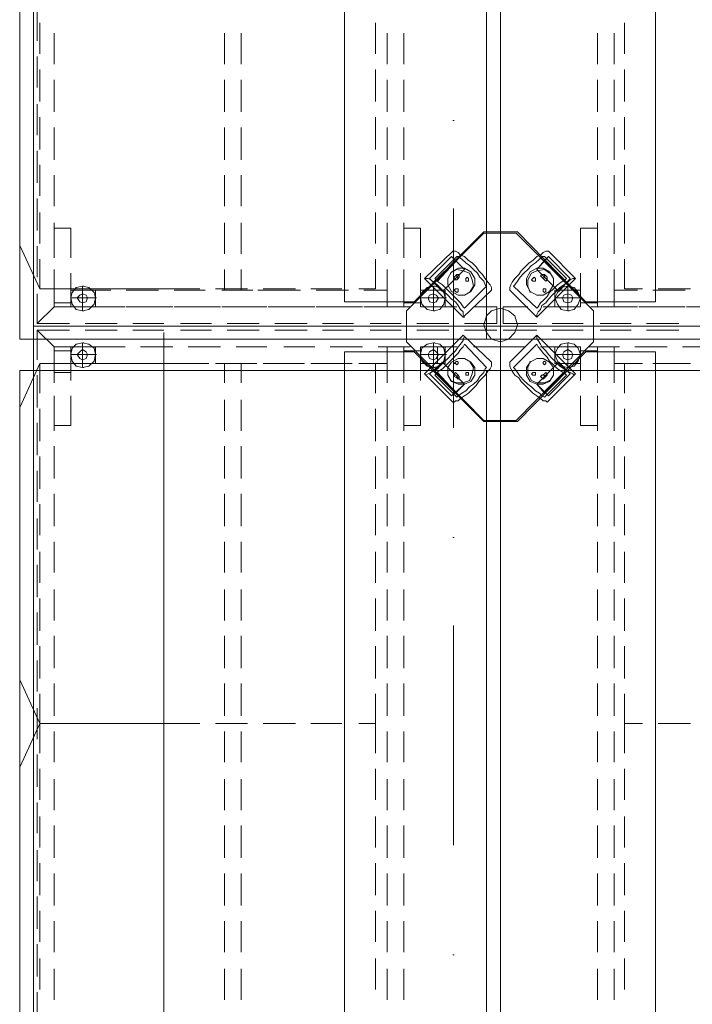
# Model space of a CAD drawing. Header units: millimetres. Extents: x -1465 to 393277, y -3788 to 454312.
# Tile 213 of 256: x 29033 to 30114, y 75728 to 77310. Entities that reach past the tile are written whole.
import ezdxf

# ---------------------------------------------------------------- set-up
doc = ezdxf.new("R2010")
doc.units = ezdxf.units.MM
doc.linetypes.add('Kropki i Kreski', pattern=[6.702778, 3.527778, -1.763889, 0, -1.411111])
doc.layers.add('2D - Rysunki i Obrazki', color=8, linetype='Continuous')
doc.layers.add('Konstrukcja - Siatka mod', color=8, linetype='Continuous')

msp = doc.modelspace()

# ---------------------------------------------------------------- linework, layer by layer
at = {"layer": '2D - Rysunki i Obrazki', "color": 8, "linetype": 'Continuous', "lineweight": 13, "ltscale": 100, "flags": 128}
for points in [[(29055.2, 78090.7), (29055.2, 76817.5), (29805.9, 76817.5), (29805.9, 78090.7)], [(29055.2, 78090.7), (29055.2, 76817.5), (29805.9, 76817.5), (29805.9, 78090.7)], [(29805.9, 76817.5), (29805.9, 78090.7), (29055.2, 78090.7), (29055.2, 76817.5)], [(29055.2, 78090.7), (29055.2, 76817.5), (29805.9, 76817.5), (29805.9, 78090.7)], [(29055.2, 78090.7), (29055.2, 76817.5), (29805.9, 76817.5), (29805.9, 78090.7)], [(29805.9, 76817.5), (29805.9, 78090.7), (29055.2, 78090.7), (29055.2, 76817.5)], [(29055.2, 78090.7), (29055.2, 76817.5), (29805.9, 76817.5), (29805.9, 78090.7)], [(29805.9, 76968.9), (29778.9, 76968.9), (29666.9, 76856.9), (29555, 76856.9), (29555, 78051.3), (29666.9, 78051.3), (29778.9, 77939.3), (29805.9, 77939.3), (29805.9, 78090.7)], [(30554.4, 78090.7), (30554.4, 76817.5), (29805.9, 76817.5), (29805.9, 78090.7)], [(30554.4, 78090.7), (30554.4, 76817.5), (29805.9, 76817.5), (29805.9, 78090.7)], [(30554.4, 76817.5), (30554.4, 78090.7), (29805.9, 78090.7), (29805.9, 76817.5)], [(30554.4, 78090.7), (30554.4, 76817.5), (29805.9, 76817.5), (29805.9, 78090.7)], [(30554.4, 78090.7), (30554.4, 76817.5), (29805.9, 76817.5), (29805.9, 78090.7)], [(30554.4, 76817.5), (30554.4, 78090.7), (29805.9, 78090.7), (29805.9, 76817.5)], [(30554.4, 78090.7), (30554.4, 76817.5), (29805.9, 76817.5), (29805.9, 78090.7)], [(29805.9, 76968.9), (29832.8, 76968.9), (29942.7, 76856.9), (30054.7, 76856.9), (30054.7, 78051.3), (29942.7, 78051.3), (29832.8, 77939.3), (29805.9, 77939.3), (29805.9, 78090.7)], [(29783.2, 77996.4), (29783.2, 76796.4), (29033.2, 76796.4), (29033.2, 77996.4)], [(30533.2, 77996.4), (30533.2, 76796.4), (29783.2, 76796.4), (29783.2, 77996.4)], [(29805.9, 76817.5), (29805.9, 76966.8), (29778.9, 76966.8), (29654.5, 76842.4), (29654.5, 76817.5)], [(29805.9, 76817.5), (29805.9, 76966.8), (29778.9, 76966.8), (29654.5, 76842.4), (29654.5, 76817.5)], [(29805.9, 76817.5), (29805.9, 76966.8), (29830.7, 76966.8), (29955.1, 76842.4), (29955.1, 76817.5)], [(29805.9, 76817.5), (29805.9, 76966.8), (29830.7, 76966.8), (29955.1, 76842.4), (29955.1, 76817.5)], [(29727.1, 76929.5), (29691.8, 76894.2), (29712.5, 76873.5), (29747.8, 76908.8)], [(29733.3, 76923.3), (29698, 76888), (29712.5, 76873.5), (29747.8, 76908.8)], [(29882.6, 76929.5), (29917.8, 76894.2), (29899.2, 76873.5), (29863.9, 76908.8)], [(29876.4, 76923.3), (29911.6, 76888), (29899.2, 76873.5), (29863.9, 76908.8)], [(29727.1, 76873.5), (29720.8, 76883.9), (29720.8, 76894.2), (29727.1, 76904.6), (29737.4, 76910.8), (29747.8, 76910.8), (29758.2, 76904.6), (29764.4, 76894.2), (29764.4, 76883.9), (29758.2, 76873.5), (29747.8, 76867.3), (29737.4, 76867.3)], [(29884.6, 76873.5), (29890.9, 76883.9), (29890.9, 76894.2), (29884.6, 76904.6), (29874.3, 76910.8), (29863.9, 76910.8), (29853.5, 76904.6), (29847.3, 76894.2), (29847.3, 76883.9), (29853.5, 76873.5), (29863.9, 76867.3), (29874.3, 76867.3)], [(29735.4, 76896.3), (29735.4, 76898.4), (29735.4, 76900.5), (29737.4, 76900.5), (29739.5, 76900.5), (29739.5, 76898.4), (29739.5, 76896.3), (29737.4, 76894.2)], [(29749.9, 76890.1), (29749.9, 76892.2), (29749.9, 76894.2), (29751.9, 76896.3), (29754, 76894.2), (29754, 76892.2), (29754, 76890.1), (29751.9, 76890.1)], [(29861.8, 76890.1), (29861.8, 76892.2), (29861.8, 76894.2), (29859.8, 76896.3), (29857.7, 76894.2), (29855.6, 76892.2), (29857.7, 76890.1), (29859.8, 76890.1)], [(29876.4, 76896.3), (29876.4, 76898.4), (29876.4, 76900.5), (29874.3, 76900.5), (29872.2, 76900.5), (29870.1, 76898.4), (29872.2, 76896.3), (29874.3, 76894.2)], [(29733.3, 76873.5), (29731.2, 76875.6), (29733.3, 76877.7), (29735.4, 76877.7), (29737.4, 76877.7), (29737.4, 76875.6), (29737.4, 76873.5), (29735.4, 76871.4)], [(29878.4, 76873.5), (29878.4, 76875.6), (29878.4, 76877.7), (29876.4, 76877.7), (29874.3, 76877.7), (29874.3, 76875.6), (29874.3, 76873.5), (29876.4, 76871.4)], [(29115.4, 76875.6), (29115.4, 76848.6), (29154.8, 76848.6), (29154.8, 76875.6)], [(29134, 76854.8), (29140.2, 76856.9), (29142.3, 76863.1), (29140.2, 76867.3), (29134, 76869.4), (29129.9, 76867.3), (29125.7, 76863.1), (29129.9, 76856.9)], [(29154.8, 76848.6), (29154.8, 76875.6)], [(29677.3, 76875.6), (29677.3, 76848.6), (29716.7, 76848.6), (29716.7, 76875.6)], [(29698, 76854.8), (29702.2, 76856.9), (29706.3, 76863.1), (29702.2, 76867.3), (29698, 76869.4), (29691.8, 76867.3), (29689.7, 76863.1), (29691.8, 76856.9)], [(29892.9, 76875.6), (29892.9, 76848.6), (29934.4, 76848.6), (29934.4, 76875.6)], [(29913.7, 76854.8), (29919.9, 76856.9), (29922, 76863.1), (29919.9, 76867.3), (29913.7, 76869.4), (29907.5, 76867.3), (29905.4, 76863.1), (29907.5, 76856.9)], [(29832.8, 76819.6), (29828.7, 76834.1), (29818.3, 76842.4), (29805.9, 76846.6), (29791.3, 76842.4), (29783, 76834.1), (29778.9, 76819.6), (29783, 76807.2), (29791.3, 76796.8), (29805.9, 76792.6), (29818.3, 76796.8), (29828.7, 76807.2)], [(29055.2, 76817.5), (29055.2, 75542.3), (29805.9, 75542.3), (29805.9, 76817.5)], [(29055.2, 76817.5), (29055.2, 75542.3), (29805.9, 75542.3), (29805.9, 76817.5)], [(29805.9, 75542.3), (29805.9, 76817.5), (29055.2, 76817.5), (29055.2, 75542.3)], [(29055.2, 76817.5), (29055.2, 75542.3), (29805.9, 75542.3), (29805.9, 76817.5)], [(29055.2, 76817.5), (29055.2, 75542.3), (29805.9, 75542.3), (29805.9, 76817.5)], [(29805.9, 75542.3), (29805.9, 76817.5), (29055.2, 76817.5), (29055.2, 75542.3)], [(29055.2, 76817.5), (29055.2, 75542.3), (29805.9, 75542.3), (29805.9, 76817.5)], [(29061.5, 76821.7), (29088.4, 76821.7)], [(29805.9, 75693.7), (29778.9, 75693.7), (29666.9, 75581.7), (29555, 75581.7), (29555, 76776.1), (29666.9, 76776.1), (29778.9, 76664.1), (29805.9, 76664.1), (29805.9, 76817.5)], [(29805.9, 76817.5), (29805.9, 76666.2), (29778.9, 76666.2), (29654.5, 76792.6), (29654.5, 76817.5), (29805.9, 76817.5), (29805.9, 76666.2), (29830.7, 76666.2), (29955.1, 76792.6), (29955.1, 76817.5)], [(29805.9, 76817.5), (29805.9, 76666.2), (29778.9, 76666.2), (29654.5, 76792.6), (29654.5, 76817.5)], [(30554.4, 76817.5), (30554.4, 75542.3), (29805.9, 75542.3), (29805.9, 76817.5)], [(30554.4, 76817.5), (30554.4, 75542.3), (29805.9, 75542.3), (29805.9, 76817.5)], [(30554.4, 75542.3), (30554.4, 76817.5), (29805.9, 76817.5), (29805.9, 75542.3)], [(30554.4, 76817.5), (30554.4, 75542.3), (29805.9, 75542.3), (29805.9, 76817.5)], [(30554.4, 76817.5), (30554.4, 75542.3), (29805.9, 75542.3), (29805.9, 76817.5)], [(30554.4, 75542.3), (30554.4, 76817.5), (29805.9, 76817.5), (29805.9, 75542.3)], [(30554.4, 76817.5), (30554.4, 75542.3), (29805.9, 75542.3), (29805.9, 76817.5)], [(29805.9, 75693.7), (29832.8, 75693.7), (29942.7, 75581.7), (30054.7, 75581.7), (30054.7, 76776.1), (29942.7, 76776.1), (29832.8, 76664.1), (29805.9, 76664.1), (29805.9, 76817.5)], [(29805.9, 76817.5), (29805.9, 76666.2), (29830.7, 76666.2), (29955.1, 76792.6), (29955.1, 76817.5)], [(29115.4, 76784.3), (29115.4, 76757.4), (29154.8, 76757.4), (29154.8, 76784.3)], [(29154.8, 76757.4), (29154.8, 76784.3)], [(29677.3, 76784.3), (29677.3, 76757.4), (29716.7, 76757.4), (29716.7, 76784.3)], [(29892.9, 76784.3), (29892.9, 76757.4), (29934.4, 76757.4), (29934.4, 76784.3)], [(29892.9, 76784.3), (29892.9, 76757.4), (29934.4, 76757.4), (29934.4, 76784.3)], [(29134, 76763.6), (29140.2, 76765.7), (29142.3, 76771.9), (29140.2, 76776.1), (29134, 76780.2), (29129.9, 76776.1), (29125.7, 76771.9), (29129.9, 76765.7)], [(29698, 76763.6), (29702.2, 76765.7), (29706.3, 76771.9), (29702.2, 76776.1), (29698, 76780.2), (29691.8, 76776.1), (29689.7, 76771.9), (29691.8, 76765.7)], [(29727.1, 76759.5), (29720.8, 76751.2), (29720.8, 76738.7), (29727.1, 76728.4), (29737.4, 76724.2), (29747.8, 76724.2), (29758.2, 76728.4), (29764.4, 76738.7), (29764.4, 76751.2), (29758.2, 76759.5), (29747.8, 76765.7), (29737.4, 76765.7)], [(29884.6, 76759.5), (29890.9, 76751.2), (29890.9, 76738.7), (29884.6, 76728.4), (29874.3, 76724.2), (29863.9, 76724.2), (29853.5, 76728.4), (29847.3, 76738.7), (29847.3, 76751.2), (29853.5, 76759.5), (29863.9, 76765.7), (29874.3, 76765.7)], [(29913.7, 76763.6), (29919.9, 76765.7), (29922, 76771.9), (29919.9, 76776.1), (29913.7, 76780.2), (29907.5, 76776.1), (29905.4, 76771.9), (29907.5, 76765.7)], [(29727.1, 76705.6), (29691.8, 76740.8), (29712.5, 76759.5), (29747.8, 76724.2)], [(29733.3, 76709.7), (29698, 76745), (29712.5, 76759.5), (29747.8, 76724.2)], [(29733.3, 76759.5), (29731.2, 76757.4), (29733.3, 76757.4), (29735.4, 76755.3), (29737.4, 76757.4), (29737.4, 76759.5), (29735.4, 76761.5)], [(29882.6, 76705.6), (29917.8, 76740.8), (29899.2, 76759.5), (29863.9, 76724.2)], [(29876.4, 76709.7), (29911.6, 76745), (29899.2, 76759.5), (29863.9, 76724.2)], [(29878.4, 76759.5), (29878.4, 76757.4), (29876.4, 76755.3), (29874.3, 76757.4), (29874.3, 76759.5), (29876.4, 76761.5)], [(29783.2, 76746.4), (29783.2, 75546.4), (29033.2, 75546.4), (29033.2, 76746.4)], [(29735.4, 76736.7), (29735.4, 76734.6), (29737.4, 76732.5), (29739.5, 76734.6), (29739.5, 76736.7), (29737.4, 76738.7)], [(29749.9, 76742.9), (29749.9, 76740.8), (29749.9, 76738.7), (29751.9, 76738.7), (29754, 76738.7), (29754, 76740.8), (29754, 76742.9), (29751.9, 76742.9)], [(30533.2, 76746.4), (30533.2, 75546.4), (29783.2, 75546.4), (29783.2, 76746.4)], [(29861.8, 76742.9), (29861.8, 76740.8), (29861.8, 76738.7), (29859.8, 76738.7), (29857.7, 76738.7), (29855.6, 76740.8), (29857.7, 76742.9), (29859.8, 76742.9)], [(29876.4, 76738.7), (29876.4, 76736.7), (29876.4, 76734.6), (29874.3, 76732.5), (29872.2, 76734.6), (29870.1, 76736.7), (29872.2, 76738.7), (29874.3, 76738.7)]]:
    msp.add_lwpolyline(points, close=True, dxfattribs=at)
for points in [[(29061.5, 77327.6), (29061.5, 77275.8)], [(29065.6, 77304.8), (29065.6, 77255)], [(29604.7, 77304.8), (29604.7, 77255)], [(29604.7, 77255), (29604.7, 77304.8)], [(30004.9, 77255), (30004.9, 77304.8)], [(29088.4, 77238.5), (29088.4, 77288.2)], [(29362.1, 77288.2), (29362.1, 77238.5)], [(29389.1, 77238.5), (29389.1, 77288.2)], [(29623.4, 77288.2), (29623.4, 77238.5)], [(29650.3, 77238.5), (29650.3, 77288.2)], [(29961.4, 77238.5), (29961.4, 77288.2)], [(29988.3, 77288.2), (29988.3, 77238.5)], [(29061.5, 77250.9), (29061.5, 77201.1)], [(29065.6, 77230.2), (29065.6, 77178.3)], [(29604.7, 77230.2), (29604.7, 77178.3)], [(29604.7, 77178.3), (29604.7, 77230.2)], [(30004.9, 77178.3), (30004.9, 77230.2)], [(29088.4, 77161.7), (29088.4, 77213.6)], [(29362.1, 77213.6), (29362.1, 77161.7)], [(29389.1, 77161.7), (29389.1, 77213.6)], [(29623.4, 77213.6), (29623.4, 77161.7)], [(29650.3, 77161.7), (29650.3, 77213.6)], [(29961.4, 77161.7), (29961.4, 77213.6)], [(29988.3, 77213.6), (29988.3, 77161.7)], [(29061.5, 77174.2), (29061.5, 77124.4)], [(29065.6, 77153.4), (29065.6, 77101.6)], [(29604.7, 77153.4), (29604.7, 77101.6)], [(29604.7, 77101.6), (29604.7, 77153.4)], [(30004.9, 77101.6), (30004.9, 77153.4)], [(29088.4, 77085), (29088.4, 77136.9)], [(29362.1, 77136.9), (29362.1, 77085)], [(29389.1, 77085), (29389.1, 77136.9)], [(29623.4, 77136.9), (29623.4, 77085)], [(29650.3, 77085), (29650.3, 77136.9)], [(29961.4, 77085), (29961.4, 77136.9)], [(29988.3, 77136.9), (29988.3, 77085)], [(29061.5, 77099.5), (29061.5, 77047.7)], [(29065.6, 77076.7), (29065.6, 77027)], [(29604.7, 77076.7), (29604.7, 77027)], [(29604.7, 77027), (29604.7, 77076.7)], [(30004.9, 77027), (30004.9, 77076.7)], [(29088.4, 77010.4), (29088.4, 77060.1)], [(29362.1, 77060.1), (29362.1, 77010.4)], [(29389.1, 77010.4), (29389.1, 77060.1)], [(29623.4, 77060.1), (29623.4, 77010.4)], [(29650.3, 77010.4), (29650.3, 77060.1)], [(29961.4, 77010.4), (29961.4, 77060.1)], [(29988.3, 77060.1), (29988.3, 77010.4)], [(29061.5, 77022.8), (29061.5, 76971)], [(29065.6, 77000), (29065.6, 76950.2)], [(29604.7, 77000), (29604.7, 76950.2)], [(29604.7, 76950.2), (29604.7, 77000)], [(30004.9, 76950.2), (30004.9, 77000)], [(29088.4, 76933.6), (29088.4, 76983.4)], [(29088.4, 76975.1), (29088.4, 76927.4)], [(29115.4, 76927.4), (29115.4, 76975.1), (29088.4, 76975.1)], [(29362.1, 76983.4), (29362.1, 76933.6)], [(29389.1, 76933.6), (29389.1, 76983.4)], [(29623.4, 76983.4), (29623.4, 76933.6)], [(29650.3, 76933.6), (29650.3, 76983.4)], [(29650.3, 76975.1), (29650.3, 76927.4)], [(29677.3, 76927.4), (29677.3, 76975.1), (29650.3, 76975.1)], [(29934.4, 76975.1), (29961.4, 76975.1)], [(29934.4, 76927.4), (29934.4, 76975.1)], [(29961.4, 76933.6), (29961.4, 76983.4)], [(29961.4, 76975.1), (29961.4, 76927.4)], [(29988.3, 76983.4), (29988.3, 76933.6)], [(29065.6, 76877.7), (29034.1, 76946.3)], [(29061.5, 76946.1), (29061.5, 76896.3)], [(29065.6, 76925.4), (29065.6, 76877.7), (29094.6, 76877.7)], [(29604.7, 76925.4), (29604.7, 76877.7)], [(29604.7, 76877.7), (29604.7, 76925.4)], [(29729.1, 76937.8), (29683.5, 76894.2)], [(29747.8, 76846.6), (29745.7, 76848.6), (29741.6, 76854.8), (29737.4, 76859), (29731.2, 76865.2), (29725, 76871.4), (29718.8, 76877.7), (29712.5, 76883.9), (29706.3, 76888), (29702.2, 76892.2), (29700.1, 76894.2), (29735.4, 76929.5)], [(29739.5, 76927.4), (29704.2, 76890.1)], [(29791.3, 76875.6), (29791.3, 76877.7), (29791.3, 76879.7), (29789.3, 76883.9), (29785.1, 76888), (29781, 76894.2), (29776.8, 76900.5), (29770.6, 76906.7), (29766.5, 76912.9), (29760.2, 76919.1), (29754, 76923.3), (29747.8, 76929.5), (29741.6, 76931.6), (29737.4, 76935.7), (29733.3, 76937.8), (29731.2, 76937.8), (29729.1, 76937.8)], [(29783, 76881.8), (29781, 76883.9), (29778.9, 76890.1), (29772.7, 76896.3), (29768.5, 76902.5), (29762.3, 76908.8), (29756.1, 76915), (29749.9, 76919.1), (29743.6, 76925.4), (29737.4, 76929.5), (29735.4, 76929.5)], [(29820.4, 76875.6), (29820.4, 76877.7), (29820.4, 76879.7), (29822.4, 76883.9), (29824.5, 76888), (29828.7, 76894.2), (29834.9, 76900.5), (29839, 76906.7), (29845.3, 76912.9), (29851.5, 76919.1), (29857.7, 76923.3), (29863.9, 76929.5), (29870.1, 76931.6), (29874.3, 76935.7), (29878.4, 76937.8), (29880.5, 76937.8), (29882.6, 76937.8)], [(29826.6, 76881.8), (29828.7, 76883.9), (29832.8, 76890.1), (29837, 76896.3), (29843.2, 76902.5), (29849.4, 76908.8), (29855.6, 76915), (29861.8, 76919.1), (29868.1, 76925.4), (29872.2, 76929.5), (29876.4, 76929.5)], [(29863.9, 76846.6), (29866, 76848.6), (29870.1, 76854.8), (29874.3, 76859), (29880.5, 76865.2), (29884.6, 76871.4), (29890.9, 76877.7), (29897.1, 76883.9), (29903.3, 76888), (29909.5, 76892.2), (29911.6, 76894.2), (29876.4, 76929.5)], [(29870.1, 76927.4), (29907.5, 76890.1)], [(29882.6, 76937.8), (29926.1, 76894.2)], [(30004.9, 76877.7), (30004.9, 76925.4)], [(29061.5, 76869.4), (29061.5, 76821.7), (29088.4, 76848.6), (29088.4, 76908.8)], [(29362.1, 76908.8), (29362.1, 76875.6)], [(29389.1, 76875.6), (29389.1, 76908.8)], [(29623.4, 76908.8), (29623.4, 76848.6), (29650.3, 76848.6)], [(29650.3, 76848.6), (29650.3, 76908.8)], [(29725, 76902.5), (29735.4, 76908.8), (29745.7, 76906.7), (29756.1, 76902.5), (29760.2, 76892.2), (29762.3, 76881.8), (29756.1, 76871.4)], [(29884.6, 76902.5), (29876.4, 76908.8), (29863.9, 76906.7), (29855.6, 76902.5), (29849.4, 76892.2), (29849.4, 76881.8), (29853.5, 76871.4)], [(29961.4, 76848.6), (29961.4, 76908.8)], [(29988.3, 76908.8), (29988.3, 76848.6)], [(29088.4, 76902.5), (29088.4, 76854.8), (29115.4, 76854.8), (29115.4, 76902.5)], [(29650.3, 76902.5), (29650.3, 76854.8), (29677.3, 76854.8), (29677.3, 76902.5)], [(29683.5, 76894.2), (29745.7, 76832), (29791.3, 76875.6)], [(29745.7, 76832), (29747.8, 76832), (29745.7, 76836.2), (29745.7, 76840.3), (29741.6, 76844.5), (29737.4, 76850.7), (29733.3, 76856.9), (29727.1, 76861.1), (29720.8, 76867.3), (29714.6, 76873.5), (29708.4, 76879.7), (29704.2, 76883.9), (29698, 76888), (29693.9, 76892.2), (29689.7, 76894.2), (29685.6, 76894.2), (29683.5, 76894.2)], [(29735.4, 76900.5), (29731.2, 76896.3)], [(29735.4, 76892.2), (29733.3, 76892.2), (29731.2, 76892.2), (29731.2, 76894.2), (29731.2, 76896.3)], [(29739.5, 76896.3), (29735.4, 76892.2)], [(29926.1, 76894.2), (29863.9, 76832), (29820.4, 76875.6)], [(29863.9, 76832), (29863.9, 76836.2), (29866, 76840.3), (29870.1, 76844.5), (29872.2, 76850.7), (29878.4, 76854.8), (29882.6, 76861.1), (29888.8, 76867.3), (29895, 76873.5), (29901.2, 76879.7), (29907.5, 76883.9), (29913.7, 76888), (29917.8, 76892.2), (29922, 76894.2), (29924, 76894.2), (29926.1, 76894.2)], [(29872.2, 76896.3), (29876.4, 76892.2)], [(29876.4, 76900.5), (29880.5, 76896.3)], [(29876.4, 76892.2), (29878.4, 76890.1), (29880.5, 76892.2), (29880.5, 76894.2), (29880.5, 76896.3)], [(29934.4, 76854.8), (29934.4, 76902.5)], [(29961.4, 76902.5), (29961.4, 76854.8)], [(29065.6, 76877.7), (29314.4, 76877.7)], [(29115.4, 76863.1), (29134, 76863.1), (29134, 76881.8)], [(29134, 76881.8), (29123.7, 76879.7), (29117.4, 76871.4), (29115.4, 76863.1), (29117.4, 76852.8)], [(29119.5, 76877.7), (29171.4, 76877.7)], [(29134, 76881.8), (29144.4, 76879.7), (29152.7, 76871.4), (29154.8, 76863.1), (29152.7, 76852.8)], [(29134, 76881.8), (29144.4, 76879.7), (29152.7, 76871.4), (29154.8, 76863.1), (29152.7, 76852.8)], [(29134, 76881.8), (29136.1, 76881.8)], [(29196.2, 76877.7), (29246, 76877.7)], [(29273, 76877.7), (29322.7, 76877.7)], [(29347.6, 76877.7), (29399.4, 76877.7)], [(29424.3, 76877.7), (29476.2, 76877.7)], [(29501, 76877.7), (29550.8, 76877.7)], [(29577.8, 76877.7), (29604.7, 76877.7)], [(29677.3, 76863.1), (29698, 76863.1), (29698, 76881.8)], [(29698, 76881.8), (29687.7, 76879.7), (29679.4, 76871.4), (29677.3, 76863.1), (29679.4, 76852.8)], [(29698, 76881.8), (29708.4, 76879.7), (29714.6, 76871.4), (29716.7, 76863.1), (29714.6, 76852.8)], [(29698, 76881.8), (29708.4, 76879.7), (29714.6, 76871.4), (29716.7, 76863.1), (29714.6, 76852.8)], [(29698, 76881.8), (29700.1, 76881.8)], [(29783, 76881.8), (29747.8, 76846.6)], [(29826.6, 76881.8), (29863.9, 76846.6)], [(29892.9, 76863.1), (29913.7, 76863.1), (29913.7, 76881.8)], [(29913.7, 76881.8), (29903.3, 76879.7), (29897.1, 76871.4), (29892.9, 76863.1), (29897.1, 76852.8)], [(29913.7, 76881.8), (29924, 76879.7), (29930.3, 76871.4), (29934.4, 76863.1), (29930.3, 76852.8)], [(29913.7, 76881.8), (29924, 76879.7), (29930.3, 76871.4), (29934.4, 76863.1), (29930.3, 76852.8)], [(29913.7, 76881.8), (29915.8, 76881.8)], [(30033.9, 76877.7), (30004.9, 76877.7)], [(30110.7, 76877.7), (30058.8, 76877.7)], [(29142.3, 76875.6), (29115.4, 76875.6), (29115.4, 76848.6)], [(29154.8, 76875.6), (29115.4, 76875.6), (29115.4, 76848.6)], [(29154.8, 76848.6), (29154.8, 76875.6), (29154.8, 76848.6), (29115.4, 76848.6)], [(29154.8, 76875.6), (29115.4, 76875.6), (29115.4, 76848.6), (29154.8, 76848.6)], [(29134, 76842.4), (29123.7, 76844.5), (29117.4, 76852.8), (29115.4, 76863.1), (29117.4, 76871.4)], [(29134, 76842.4), (29123.7, 76844.5), (29117.4, 76852.8), (29115.4, 76863.1), (29117.4, 76871.4)], [(29115.4, 76863.1), (29117.4, 76863.1)], [(29134, 76842.4), (29144.4, 76844.5), (29152.7, 76852.8), (29154.8, 76863.1), (29152.7, 76871.4)], [(29134, 76863.1), (29136.1, 76863.1)], [(29154.8, 76863.1), (29134, 76863.1), (29134, 76842.4)], [(29134, 76863.1), (29136.1, 76863.1)], [(29179.6, 76875.6), (29142.3, 76875.6)], [(29154.8, 76863.1), (29156.8, 76863.1)], [(29256.4, 76875.6), (29204.5, 76875.6)], [(29331, 76875.6), (29281.2, 76875.6)], [(29407.7, 76875.6), (29358, 76875.6)], [(29416, 76875.6), (29445.1, 76875.6)], [(29484.5, 76875.6), (29432.6, 76875.6)], [(29561.2, 76875.6), (29509.3, 76875.6)], [(29623.4, 76875.6), (29586.1, 76875.6)], [(29586.1, 76848.6), (29623.4, 76848.6), (29623.4, 76875.6)], [(29677.3, 76875.6), (29716.7, 76875.6)], [(29704.2, 76875.6), (29677.3, 76875.6), (29677.3, 76848.6), (29716.7, 76848.6), (29716.7, 76875.6)], [(29698, 76842.4), (29687.7, 76844.5), (29679.4, 76852.8), (29677.3, 76863.1), (29679.4, 76871.4)], [(29698, 76842.4), (29687.7, 76844.5), (29679.4, 76852.8), (29677.3, 76863.1), (29679.4, 76871.4)], [(29677.3, 76863.1), (29679.4, 76863.1)], [(29698, 76842.4), (29708.4, 76844.5), (29714.6, 76852.8), (29716.7, 76863.1), (29714.6, 76871.4)], [(29698, 76863.1), (29700.1, 76863.1)], [(29716.7, 76863.1), (29698, 76863.1), (29698, 76842.4)], [(29698, 76863.1), (29700.1, 76863.1)], [(29716.7, 76863.1), (29718.8, 76863.1)], [(29892.9, 76875.6), (29892.9, 76848.6), (29934.4, 76848.6), (29934.4, 76875.6), (29907.5, 76875.6)], [(29934.4, 76875.6), (29892.9, 76875.6)], [(29913.7, 76842.4), (29903.3, 76844.5), (29897.1, 76852.8), (29892.9, 76863.1), (29897.1, 76871.4)], [(29913.7, 76842.4), (29903.3, 76844.5), (29897.1, 76852.8), (29892.9, 76863.1), (29897.1, 76871.4)], [(29892.9, 76863.1), (29895, 76863.1)], [(29913.7, 76842.4), (29924, 76844.5), (29930.3, 76852.8), (29934.4, 76863.1), (29930.3, 76871.4)], [(29913.7, 76863.1), (29915.8, 76863.1)], [(29934.4, 76863.1), (29913.7, 76863.1), (29913.7, 76842.4)], [(29913.7, 76863.1), (29915.8, 76863.1)], [(29934.4, 76863.1), (29936.5, 76863.1)], [(29988.3, 76848.6), (29988.3, 76875.6)], [(29988.3, 76875.6), (30025.6, 76875.6)], [(30050.5, 76875.6), (30102.4, 76875.6)], [(29125.7, 76848.6), (29088.4, 76848.6), (29061.5, 76821.7)], [(29115.4, 76848.6), (29142.3, 76848.6)], [(29142.3, 76848.6), (29179.6, 76848.6)], [(29202.5, 76848.6), (29152.7, 76848.6)], [(29204.5, 76848.6), (29256.4, 76848.6)], [(29279.2, 76848.6), (29227.3, 76848.6)], [(29281.2, 76848.6), (29331, 76848.6)], [(29355.9, 76848.6), (29304.1, 76848.6)], [(29358, 76848.6), (29407.7, 76848.6)], [(29430.5, 76848.6), (29380.8, 76848.6)], [(29432.6, 76848.6), (29484.5, 76848.6)], [(29507.3, 76848.6), (29457.5, 76848.6)], [(29509.3, 76848.6), (29561.2, 76848.6)], [(29584, 76848.6), (29532.1, 76848.6)], [(29660.7, 76848.6), (29608.9, 76848.6)], [(29735.4, 76848.6), (29685.6, 76848.6)], [(29799.6, 76821.7), (29799.6, 76848.6), (29762.3, 76848.6)], [(29810, 76848.6), (29849.4, 76848.6)], [(29810, 76821.7), (29810, 76848.6)], [(29874.3, 76848.6), (29926.1, 76848.6)], [(29961.4, 76854.8), (29934.4, 76854.8)], [(29951, 76848.6), (30002.8, 76848.6)], [(29988.3, 76848.6), (29961.4, 76848.6)], [(30025.6, 76848.6), (29988.3, 76848.6)], [(30027.7, 76848.6), (30077.5, 76848.6)], [(30102.4, 76848.6), (30050.5, 76848.6)], [(30104.4, 76848.6), (30154.2, 76848.6)], [(29134, 76842.4), (29136.1, 76842.4)], [(29134, 76842.4), (29136.1, 76842.4)], [(29698, 76842.4), (29700.1, 76842.4)], [(29698, 76842.4), (29700.1, 76842.4)], [(29913.7, 76842.4), (29915.8, 76842.4)], [(29913.7, 76842.4), (29915.8, 76842.4)], [(29113.3, 76821.7), (29061.5, 76821.7)], [(29061.5, 76821.7), (29113.3, 76821.7)], [(29061.5, 76821.7), (29113.3, 76821.7)], [(29190, 76821.7), (29138.2, 76821.7)], [(29138.2, 76821.7), (29190, 76821.7)], [(29138.2, 76821.7), (29190, 76821.7)], [(29264.7, 76821.7), (29214.9, 76821.7)], [(29214.9, 76821.7), (29264.7, 76821.7)], [(29214.9, 76821.7), (29264.7, 76821.7)], [(29341.4, 76821.7), (29291.6, 76821.7)], [(29291.6, 76821.7), (29341.4, 76821.7)], [(29291.6, 76821.7), (29341.4, 76821.7)], [(29418.1, 76821.7), (29366.3, 76821.7)], [(29366.3, 76821.7), (29418.1, 76821.7)], [(29366.3, 76821.7), (29418.1, 76821.7)], [(29494.8, 76821.7), (29443, 76821.7)], [(29443, 76821.7), (29494.8, 76821.7)], [(29443, 76821.7), (29494.8, 76821.7)], [(29569.5, 76821.7), (29519.7, 76821.7)], [(29519.7, 76821.7), (29569.5, 76821.7)], [(29519.7, 76821.7), (29569.5, 76821.7)], [(29646.2, 76821.7), (29596.4, 76821.7)], [(29596.4, 76821.7), (29646.2, 76821.7)], [(29596.4, 76821.7), (29646.2, 76821.7)], [(29722.9, 76821.7), (29671.1, 76821.7)], [(29671.1, 76821.7), (29722.9, 76821.7)], [(29671.1, 76821.7), (29722.9, 76821.7)], [(29799.6, 76821.7), (29747.8, 76821.7)], [(29747.8, 76821.7), (29799.6, 76821.7)], [(29747.8, 76821.7), (29799.6, 76821.7)], [(29810, 76821.7), (29863.9, 76821.7)], [(29810, 76821.7), (29863.9, 76821.7)], [(29810, 76821.7), (29863.9, 76821.7)], [(29888.8, 76821.7), (29938.6, 76821.7)], [(29888.8, 76821.7), (29938.6, 76821.7)], [(29888.8, 76821.7), (29938.6, 76821.7)], [(29965.5, 76821.7), (30015.3, 76821.7)], [(29965.5, 76821.7), (30015.3, 76821.7)], [(29965.5, 76821.7), (30015.3, 76821.7)], [(30040.2, 76821.7), (30092, 76821.7)], [(30040.2, 76821.7), (30092, 76821.7)], [(30040.2, 76821.7), (30092, 76821.7)], [(29061.5, 76811.3), (29088.4, 76811.3)], [(29061.5, 76811.3), (29088.4, 76811.3)], [(29061.5, 76811.3), (29061.5, 76763.6)], [(29088.4, 76726.3), (29088.4, 76784.3), (29061.5, 76811.3)], [(29113.3, 76811.3), (29061.5, 76811.3), (29088.4, 76784.3), (29125.7, 76784.3)], [(29061.5, 76811.3), (29113.3, 76811.3)], [(29190, 76811.3), (29138.2, 76811.3)], [(29138.2, 76811.3), (29190, 76811.3)], [(29264.7, 76811.3), (29214.9, 76811.3)], [(29214.9, 76811.3), (29264.7, 76811.3)], [(29264.7, 76807.2), (29264.7, 76129.1)], [(29341.4, 76811.3), (29291.6, 76811.3)], [(29291.6, 76811.3), (29341.4, 76811.3)], [(29418.1, 76811.3), (29366.3, 76811.3)], [(29366.3, 76811.3), (29418.1, 76811.3)], [(29494.8, 76811.3), (29443, 76811.3)], [(29443, 76811.3), (29494.8, 76811.3)], [(29569.5, 76811.3), (29519.7, 76811.3)], [(29519.7, 76811.3), (29569.5, 76811.3)], [(29646.2, 76811.3), (29596.4, 76811.3)], [(29596.4, 76811.3), (29646.2, 76811.3)], [(29722.9, 76811.3), (29671.1, 76811.3)], [(29671.1, 76811.3), (29722.9, 76811.3)], [(29683.5, 76740.8), (29745.7, 76803), (29791.3, 76759.5)], [(29745.7, 76803), (29747.8, 76800.9), (29745.7, 76796.8), (29745.7, 76794.7), (29741.6, 76788.5), (29737.4, 76784.3), (29733.3, 76778.1), (29727.1, 76771.9), (29720.8, 76765.7), (29714.6, 76759.5), (29708.4, 76753.2), (29704.2, 76749.1), (29698, 76745), (29693.9, 76742.9), (29689.7, 76740.8), (29685.6, 76738.7), (29683.5, 76740.8)], [(29799.6, 76811.3), (29747.8, 76811.3)], [(29747.8, 76811.3), (29799.6, 76811.3)], [(29810, 76811.3), (29863.9, 76811.3)], [(29810, 76811.3), (29863.9, 76811.3)], [(29926.1, 76740.8), (29863.9, 76803), (29820.4, 76759.5)], [(29863.9, 76803), (29863.9, 76800.9), (29863.9, 76796.8), (29866, 76794.7), (29870.1, 76788.5), (29872.2, 76784.3), (29878.4, 76778.1), (29882.6, 76771.9), (29888.8, 76765.7), (29895, 76759.5), (29901.2, 76753.2), (29907.5, 76749.1), (29913.7, 76745), (29917.8, 76742.9), (29922, 76740.8), (29924, 76738.7), (29926.1, 76740.8)], [(29888.8, 76811.3), (29938.6, 76811.3)], [(29888.8, 76811.3), (29938.6, 76811.3)], [(29965.5, 76811.3), (30015.3, 76811.3)], [(29965.5, 76811.3), (30015.3, 76811.3)], [(30040.2, 76811.3), (30092, 76811.3)], [(30040.2, 76811.3), (30092, 76811.3)], [(29115.4, 76771.9), (29134, 76771.9), (29134, 76790.6)], [(29134, 76790.6), (29123.7, 76788.5), (29117.4, 76782.3), (29115.4, 76771.9), (29117.4, 76761.5)], [(29154.8, 76784.3), (29115.4, 76784.3), (29115.4, 76757.4)], [(29154.8, 76784.3), (29115.4, 76784.3), (29115.4, 76757.4)], [(29154.8, 76757.4), (29154.8, 76784.3), (29154.8, 76757.4), (29115.4, 76757.4)], [(29154.8, 76784.3), (29115.4, 76784.3), (29115.4, 76757.4), (29154.8, 76757.4)], [(29134, 76751.2), (29123.7, 76753.2), (29117.4, 76761.5), (29115.4, 76771.9), (29117.4, 76782.3)], [(29134, 76751.2), (29123.7, 76753.2), (29117.4, 76761.5), (29115.4, 76771.9), (29117.4, 76782.3)], [(29134, 76790.6), (29144.4, 76788.5), (29152.7, 76782.3), (29154.8, 76771.9), (29152.7, 76761.5)], [(29134, 76790.6), (29144.4, 76788.5), (29152.7, 76782.3), (29154.8, 76771.9), (29152.7, 76761.5)], [(29134, 76790.6), (29136.1, 76790.6)], [(29134, 76751.2), (29144.4, 76753.2), (29152.7, 76761.5), (29154.8, 76771.9), (29152.7, 76782.3)], [(29152.7, 76784.3), (29202.5, 76784.3)], [(29154.8, 76757.4), (29154.8, 76784.3)], [(29154.8, 76784.3), (29154.8, 76757.4), (29185.9, 76757.4)], [(29227.3, 76784.3), (29279.2, 76784.3)], [(29304.1, 76784.3), (29355.9, 76784.3)], [(29380.8, 76784.3), (29430.5, 76784.3)], [(29457.5, 76784.3), (29507.3, 76784.3)], [(29532.1, 76784.3), (29584, 76784.3)], [(29592.3, 76757.4), (29623.4, 76757.4), (29623.4, 76784.3)], [(29608.9, 76784.3), (29660.7, 76784.3)], [(29650.3, 76726.3), (29650.3, 76784.3), (29623.4, 76784.3), (29623.4, 76726.3)], [(29677.3, 76771.9), (29698, 76771.9), (29698, 76790.6)], [(29698, 76790.6), (29687.7, 76788.5), (29679.4, 76782.3), (29677.3, 76771.9), (29679.4, 76761.5)], [(29716.7, 76784.3), (29677.3, 76784.3), (29677.3, 76757.4)], [(29698, 76751.2), (29687.7, 76753.2), (29679.4, 76761.5), (29677.3, 76771.9), (29679.4, 76782.3)], [(29698, 76751.2), (29687.7, 76753.2), (29679.4, 76761.5), (29677.3, 76771.9), (29679.4, 76782.3)], [(29685.6, 76784.3), (29735.4, 76784.3)], [(29698, 76790.6), (29708.4, 76788.5), (29714.6, 76782.3), (29716.7, 76771.9), (29714.6, 76761.5)], [(29698, 76790.6), (29708.4, 76788.5), (29714.6, 76782.3), (29716.7, 76771.9), (29714.6, 76761.5)], [(29698, 76790.6), (29700.1, 76790.6)], [(29698, 76751.2), (29708.4, 76753.2), (29714.6, 76761.5), (29716.7, 76771.9), (29714.6, 76782.3)], [(29747.8, 76788.5), (29745.7, 76784.3), (29741.6, 76780.2), (29737.4, 76774), (29731.2, 76767.8), (29725, 76761.5), (29718.8, 76755.3), (29712.5, 76749.1), (29706.3, 76745), (29702.2, 76740.8), (29700.1, 76738.7), (29735.4, 76703.5)], [(29704.2, 76784.3), (29704.2, 76757.4)], [(29716.7, 76757.4), (29716.7, 76784.3)], [(29783, 76751.2), (29747.8, 76788.5)], [(29762.3, 76784.3), (29799.6, 76784.3)], [(29799.6, 76784.3), (29845.3, 76784.3)], [(29826.6, 76751.2), (29863.9, 76788.5)], [(29863.9, 76788.5), (29866, 76784.3), (29870.1, 76780.2), (29874.3, 76774), (29880.5, 76767.8), (29884.6, 76761.5), (29890.9, 76755.3), (29897.1, 76749.1), (29903.3, 76745), (29909.5, 76740.8), (29911.6, 76738.7), (29876.4, 76703.5)], [(29870.1, 76784.3), (29919.9, 76784.3)], [(29892.9, 76771.9), (29913.7, 76771.9), (29913.7, 76790.6)], [(29913.7, 76790.6), (29903.3, 76788.5), (29897.1, 76782.3), (29892.9, 76771.9), (29897.1, 76761.5)], [(29913.7, 76751.2), (29903.3, 76753.2), (29897.1, 76761.5), (29892.9, 76771.9), (29897.1, 76782.3)], [(29913.7, 76751.2), (29903.3, 76753.2), (29897.1, 76761.5), (29892.9, 76771.9), (29897.1, 76782.3)], [(29913.7, 76790.6), (29924, 76788.5), (29930.3, 76782.3), (29934.4, 76771.9), (29930.3, 76761.5)], [(29913.7, 76790.6), (29924, 76788.5), (29930.3, 76782.3), (29934.4, 76771.9), (29930.3, 76761.5)], [(29913.7, 76790.6), (29915.8, 76790.6)], [(29913.7, 76751.2), (29924, 76753.2), (29930.3, 76761.5), (29934.4, 76771.9), (29930.3, 76782.3)], [(29946.9, 76784.3), (29996.6, 76784.3)], [(29961.4, 76784.3), (29988.3, 76784.3)], [(29961.4, 76726.3), (29961.4, 76784.3)], [(29988.3, 76757.4), (29988.3, 76784.3)], [(29988.3, 76784.3), (29988.3, 76726.3)], [(30021.5, 76784.3), (30073.3, 76784.3)], [(30098.2, 76784.3), (30150.1, 76784.3)], [(29088.4, 76778.1), (29088.4, 76730.4)], [(29115.4, 76730.4), (29115.4, 76778.1), (29088.4, 76778.1)], [(29115.4, 76771.9), (29117.4, 76771.9)], [(29134, 76771.9), (29136.1, 76771.9)], [(29154.8, 76771.9), (29134, 76771.9), (29134, 76751.2)], [(29134, 76771.9), (29136.1, 76771.9)], [(29154.8, 76771.9), (29156.8, 76771.9)], [(29650.3, 76778.1), (29650.3, 76730.4)], [(29677.3, 76730.4), (29677.3, 76778.1), (29650.3, 76778.1)], [(29677.3, 76771.9), (29679.4, 76771.9)], [(29698, 76771.9), (29700.1, 76771.9)], [(29716.7, 76771.9), (29698, 76771.9), (29698, 76751.2)], [(29698, 76771.9), (29700.1, 76771.9)], [(29716.7, 76771.9), (29718.8, 76771.9)], [(29892.9, 76771.9), (29895, 76771.9)], [(29913.7, 76771.9), (29915.8, 76771.9)], [(29934.4, 76771.9), (29913.7, 76771.9), (29913.7, 76751.2)], [(29913.7, 76771.9), (29915.8, 76771.9)], [(29934.4, 76778.1), (29961.4, 76778.1)], [(29934.4, 76730.4), (29934.4, 76778.1)], [(29934.4, 76771.9), (29936.5, 76771.9)], [(29961.4, 76778.1), (29961.4, 76730.4)], [(29065.6, 76757.4), (29034.1, 76688.1)], [(29094.6, 76757.4), (29065.6, 76757.4), (29065.6, 76709.7)], [(29065.6, 76757.4), (29314.4, 76757.4)], [(29154.8, 76757.4), (29115.4, 76757.4)], [(29171.4, 76757.4), (29119.5, 76757.4)], [(29134, 76751.2), (29136.1, 76751.2)], [(29134, 76751.2), (29136.1, 76751.2)], [(29246, 76757.4), (29196.2, 76757.4)], [(29210.7, 76757.4), (29262.6, 76757.4)], [(29322.7, 76757.4), (29273, 76757.4)], [(29287.5, 76757.4), (29337.2, 76757.4)], [(29399.4, 76757.4), (29347.6, 76757.4)], [(29362.1, 76757.4), (29362.1, 76726.3)], [(29364.2, 76757.4), (29414, 76757.4)], [(29389.1, 76726.3), (29389.1, 76757.4)], [(29476.2, 76757.4), (29424.3, 76757.4)], [(29438.8, 76757.4), (29490.7, 76757.4)], [(29550.8, 76757.4), (29501, 76757.4)], [(29515.6, 76757.4), (29567.4, 76757.4)], [(29604.7, 76709.7), (29604.7, 76757.4), (29577.8, 76757.4)], [(29716.7, 76757.4), (29677.3, 76757.4)], [(29698, 76751.2), (29700.1, 76751.2)], [(29698, 76751.2), (29700.1, 76751.2)], [(29725, 76730.4), (29735.4, 76726.3), (29745.7, 76726.3), (29756.1, 76730.4), (29760.2, 76740.8), (29762.3, 76751.2), (29756.1, 76761.5)], [(29791.3, 76759.5), (29791.3, 76757.4), (29791.3, 76753.2), (29789.3, 76749.1), (29785.1, 76745), (29781, 76738.7), (29776.8, 76734.6), (29770.6, 76728.4), (29766.5, 76722.1), (29760.2, 76715.9), (29754, 76709.7), (29747.8, 76705.6), (29741.6, 76701.4), (29737.4, 76697.3), (29733.3, 76697.3), (29731.2, 76695.2), (29729.1, 76695.2)], [(29783, 76751.2), (29781, 76749.1), (29778.9, 76742.9), (29772.7, 76736.7), (29768.5, 76730.4), (29762.3, 76724.2), (29756.1, 76720.1), (29749.9, 76713.8), (29743.6, 76709.7), (29737.4, 76705.6), (29735.4, 76703.5)], [(29820.4, 76759.5), (29820.4, 76757.4), (29820.4, 76753.2), (29822.4, 76749.1), (29824.5, 76745), (29828.7, 76738.7), (29834.9, 76734.6), (29839, 76728.4), (29845.3, 76722.1), (29851.5, 76715.9), (29857.7, 76709.7), (29863.9, 76705.6), (29870.1, 76701.4), (29874.3, 76697.3), (29878.4, 76697.3), (29880.5, 76695.2), (29882.6, 76697.3)], [(29826.6, 76751.2), (29828.7, 76749.1), (29832.8, 76742.9), (29837, 76736.7), (29843.2, 76730.4), (29849.4, 76724.2), (29855.6, 76720.1), (29861.8, 76713.8), (29868.1, 76709.7), (29872.2, 76705.6), (29876.4, 76703.5)], [(29884.6, 76730.4), (29876.4, 76726.3), (29863.9, 76726.3), (29855.6, 76730.4), (29849.4, 76740.8), (29849.4, 76751.2), (29853.5, 76761.5)], [(29913.7, 76751.2), (29915.8, 76751.2)], [(29913.7, 76751.2), (29915.8, 76751.2)], [(30025.6, 76757.4), (29988.3, 76757.4)], [(30004.9, 76709.7), (30004.9, 76757.4), (30033.9, 76757.4)], [(30102.4, 76757.4), (30050.5, 76757.4)], [(30058.8, 76757.4), (30110.7, 76757.4)], [(29061.5, 76738.7), (29061.5, 76686.9)], [(29088.4, 76742.9), (29115.4, 76742.9)], [(29115.4, 76742.9), (29088.4, 76742.9)], [(29729.1, 76695.2), (29683.5, 76740.8)], [(29739.5, 76705.6), (29704.2, 76742.9)], [(29735.4, 76740.8), (29733.3, 76742.9), (29731.2, 76740.8), (29731.2, 76738.7), (29731.2, 76736.7)], [(29735.4, 76734.6), (29731.2, 76736.7)], [(29739.5, 76736.7), (29735.4, 76740.8)], [(29870.1, 76705.6), (29907.5, 76742.9)], [(29872.2, 76738.7), (29876.4, 76740.8)], [(29876.4, 76740.8), (29878.4, 76742.9), (29880.5, 76740.8), (29880.5, 76738.7)], [(29876.4, 76734.6), (29880.5, 76738.7)], [(29882.6, 76697.3), (29926.1, 76740.8)], [(29088.4, 76705.6), (29088.4, 76657.9), (29115.4, 76657.9), (29115.4, 76705.6)], [(29650.3, 76705.6), (29650.3, 76657.9), (29677.3, 76657.9), (29677.3, 76705.6)], [(29934.4, 76657.9), (29934.4, 76705.6)], [(29961.4, 76705.6), (29961.4, 76657.9)], [(29088.4, 76649.6), (29088.4, 76699.3)], [(29362.1, 76699.3), (29362.1, 76649.6)], [(29389.1, 76649.6), (29389.1, 76699.3)], [(29623.4, 76699.3), (29623.4, 76649.6)], [(29650.3, 76649.6), (29650.3, 76699.3)], [(29961.4, 76649.6), (29961.4, 76699.3)], [(29988.3, 76699.3), (29988.3, 76649.6)], [(29065.6, 76684.8), (29065.6, 76633)], [(29604.7, 76633), (29604.7, 76684.8)], [(30004.9, 76633), (30004.9, 76684.8)], [(29061.5, 76662), (29061.5, 76610.2)], [(29961.4, 76657.9), (29934.4, 76657.9)], [(29088.4, 76572.8), (29088.4, 76624.7)], [(29362.1, 76624.7), (29362.1, 76572.8)], [(29389.1, 76572.8), (29389.1, 76624.7)], [(29623.4, 76624.7), (29623.4, 76572.8)], [(29650.3, 76572.8), (29650.3, 76624.7)], [(29961.4, 76572.8), (29961.4, 76624.7)], [(29988.3, 76624.7), (29988.3, 76572.8)], [(29065.6, 76608.1), (29065.6, 76556.3)], [(29604.7, 76556.3), (29604.7, 76608.1)], [(30004.9, 76556.3), (30004.9, 76608.1)], [(29061.5, 76585.3), (29061.5, 76535.5)], [(29088.4, 76496.1), (29088.4, 76548)], [(29362.1, 76548), (29362.1, 76496.1)], [(29389.1, 76496.1), (29389.1, 76548)], [(29623.4, 76548), (29623.4, 76496.1)], [(29650.3, 76496.1), (29650.3, 76548)], [(29961.4, 76496.1), (29961.4, 76548)], [(29988.3, 76548), (29988.3, 76496.1)], [(29065.6, 76531.4), (29065.6, 76481.6)], [(29604.7, 76481.6), (29604.7, 76531.4)], [(30004.9, 76481.6), (30004.9, 76531.4)], [(29061.5, 76508.6), (29061.5, 76458.8)], [(29088.4, 76421.5), (29088.4, 76471.2)], [(29362.1, 76471.2), (29362.1, 76421.5)], [(29389.1, 76421.5), (29389.1, 76471.2)], [(29623.4, 76471.2), (29623.4, 76421.5)], [(29650.3, 76421.5), (29650.3, 76471.2)], [(29961.4, 76421.5), (29961.4, 76471.2)], [(29988.3, 76471.2), (29988.3, 76421.5)], [(29065.6, 76454.7), (29065.6, 76404.9)], [(29604.7, 76404.9), (29604.7, 76454.7)], [(30004.9, 76404.9), (30004.9, 76454.7)], [(29061.5, 76433.9), (29061.5, 76382.1)], [(29088.4, 76344.8), (29088.4, 76394.5)], [(29362.1, 76394.5), (29362.1, 76344.8)], [(29389.1, 76344.8), (29389.1, 76394.5)], [(29623.4, 76394.5), (29623.4, 76344.8)], [(29650.3, 76344.8), (29650.3, 76394.5)], [(29961.4, 76344.8), (29961.4, 76394.5)], [(29988.3, 76394.5), (29988.3, 76344.8)], [(29065.6, 76380), (29065.6, 76328.2)], [(29604.7, 76328.2), (29604.7, 76380)], [(30004.9, 76328.2), (30004.9, 76380)], [(29061.5, 76357.2), (29061.5, 76305.4)], [(29088.4, 76268), (29088.4, 76319.9)], [(29362.1, 76319.9), (29362.1, 76268)], [(29389.1, 76268), (29389.1, 76319.9)], [(29623.4, 76319.9), (29623.4, 76268)], [(29650.3, 76268), (29650.3, 76319.9)], [(29961.4, 76268), (29961.4, 76319.9)], [(29988.3, 76319.9), (29988.3, 76268)], [(29065.6, 76303.3), (29065.6, 76251.5)], [(29604.7, 76251.5), (29604.7, 76303.3)], [(30004.9, 76251.5), (30004.9, 76303.3)], [(29061.5, 76280.5), (29061.5, 76230.7)], [(29065.6, 76178.9), (29034.1, 76248.1)], [(29088.4, 76191.3), (29088.4, 76243.2)], [(29362.1, 76243.2), (29362.1, 76191.3)], [(29389.1, 76191.3), (29389.1, 76243.2)], [(29623.4, 76243.2), (29623.4, 76191.3)], [(29650.3, 76191.3), (29650.3, 76243.2)], [(29961.4, 76191.3), (29961.4, 76243.2)], [(29988.3, 76243.2), (29988.3, 76191.3)], [(29264.7, 76230.7), (29264.7, 75552.7)], [(29065.6, 76226.6), (29065.6, 76178.9), (29094.6, 76178.9)], [(29604.7, 76178.9), (29604.7, 76226.6)], [(30004.9, 76178.9), (30004.9, 76226.6)], [(29061.5, 76203.8), (29061.5, 76154)], [(29065.6, 76178.9), (29034.1, 76110.2)], [(29094.6, 76178.9), (29065.6, 76178.9), (29065.6, 76131.2)], [(29065.6, 76178.9), (29314.4, 76178.9)], [(29065.6, 76178.9), (29314.4, 76178.9)], [(29088.4, 76116.7), (29088.4, 76166.4)], [(29171.4, 76178.9), (29119.5, 76178.9)], [(29119.5, 76178.9), (29171.4, 76178.9)], [(29246, 76178.9), (29196.2, 76178.9)], [(29196.2, 76178.9), (29246, 76178.9)], [(29322.7, 76178.9), (29273, 76178.9)], [(29273, 76178.9), (29322.7, 76178.9)], [(29399.4, 76178.9), (29347.6, 76178.9)], [(29347.6, 76178.9), (29399.4, 76178.9)], [(29362.1, 76166.4), (29362.1, 76116.7)], [(29389.1, 76116.7), (29389.1, 76166.4)], [(29476.2, 76178.9), (29424.3, 76178.9)], [(29424.3, 76178.9), (29476.2, 76178.9)], [(29550.8, 76178.9), (29501, 76178.9)], [(29501, 76178.9), (29550.8, 76178.9)], [(29604.7, 76131.2), (29604.7, 76178.9), (29577.8, 76178.9)], [(29577.8, 76178.9), (29604.7, 76178.9)], [(29604.7, 76178.9), (29604.7, 76131.2)], [(29623.4, 76166.4), (29623.4, 76116.7)], [(29650.3, 76116.7), (29650.3, 76166.4)], [(29961.4, 76116.7), (29961.4, 76166.4)], [(29988.3, 76166.4), (29988.3, 76116.7)], [(30033.9, 76178.9), (30004.9, 76178.9)], [(30004.9, 76131.2), (30004.9, 76178.9), (30033.9, 76178.9)], [(30110.7, 76178.9), (30058.8, 76178.9)], [(30058.8, 76178.9), (30110.7, 76178.9)], [(29061.5, 76129.1), (29061.5, 76077.3)], [(29065.6, 76106.3), (29065.6, 76056.5)], [(29604.7, 76106.3), (29604.7, 76056.5)], [(29604.7, 76056.5), (29604.7, 76106.3)], [(30004.9, 76056.5), (30004.9, 76106.3)], [(29088.4, 76039.9), (29088.4, 76089.7)], [(29362.1, 76089.7), (29362.1, 76039.9)], [(29389.1, 76039.9), (29389.1, 76089.7)], [(29623.4, 76089.7), (29623.4, 76039.9)], [(29650.3, 76039.9), (29650.3, 76089.7)], [(29961.4, 76039.9), (29961.4, 76089.7)], [(29988.3, 76089.7), (29988.3, 76039.9)], [(29061.5, 76052.4), (29061.5, 76002.6)], [(29065.6, 76029.6), (29065.6, 75979.8)], [(29604.7, 76029.6), (29604.7, 75979.8)], [(29604.7, 75979.8), (29604.7, 76029.6)], [(30004.9, 75979.8), (30004.9, 76029.6)], [(29088.4, 75963.2), (29088.4, 76015.1)], [(29362.1, 76015.1), (29362.1, 75963.2)], [(29389.1, 75963.2), (29389.1, 76015.1)], [(29623.4, 76015.1), (29623.4, 75963.2)], [(29650.3, 75963.2), (29650.3, 76015.1)], [(29961.4, 75963.2), (29961.4, 76015.1)], [(29988.3, 76015.1), (29988.3, 75963.2)], [(29061.5, 75975.7), (29061.5, 75925.9)], [(29065.6, 75954.9), (29065.6, 75903.1)], [(29604.7, 75954.9), (29604.7, 75903.1)], [(29604.7, 75903.1), (29604.7, 75954.9)], [(30004.9, 75903.1), (30004.9, 75954.9)], [(29088.4, 75886.5), (29088.4, 75938.3)], [(29362.1, 75938.3), (29362.1, 75886.5)], [(29389.1, 75886.5), (29389.1, 75938.3)], [(29623.4, 75938.3), (29623.4, 75886.5)], [(29650.3, 75886.5), (29650.3, 75938.3)], [(29961.4, 75886.5), (29961.4, 75938.3)], [(29988.3, 75938.3), (29988.3, 75886.5)], [(29061.5, 75901), (29061.5, 75849.2)], [(29065.6, 75878.2), (29065.6, 75828.4)], [(29604.7, 75878.2), (29604.7, 75828.4)], [(29604.7, 75828.4), (29604.7, 75878.2)], [(30004.9, 75828.4), (30004.9, 75878.2)], [(29088.4, 75811.9), (29088.4, 75861.6)], [(29362.1, 75861.6), (29362.1, 75811.9)], [(29389.1, 75811.9), (29389.1, 75861.6)], [(29623.4, 75861.6), (29623.4, 75811.9)], [(29650.3, 75811.9), (29650.3, 75861.6)], [(29961.4, 75811.9), (29961.4, 75861.6)], [(29988.3, 75861.6), (29988.3, 75811.9)], [(29061.5, 75824.3), (29061.5, 75772.5)], [(29065.6, 75801.5), (29065.6, 75751.7)], [(29604.7, 75801.5), (29604.7, 75751.7)], [(29604.7, 75751.7), (29604.7, 75801.5)], [(30004.9, 75751.7), (30004.9, 75801.5)], [(29088.4, 75735.1), (29088.4, 75784.9)], [(29362.1, 75784.9), (29362.1, 75735.1)], [(29389.1, 75735.1), (29389.1, 75784.9)], [(29623.4, 75784.9), (29623.4, 75735.1)], [(29650.3, 75735.1), (29650.3, 75784.9)], [(29961.4, 75735.1), (29961.4, 75784.9)], [(29988.3, 75784.9), (29988.3, 75735.1)], [(29061.5, 75747.6), (29061.5, 75697.8)]]:
    msp.add_lwpolyline(points, dxfattribs=at)
at = {"layer": 'Konstrukcja - Siatka mod', "color": 8, "linetype": 'Kropki i Kreski', "lineweight": 13, "ltscale": 100}
msp.add_line((29730, 91084.8), (29730, 74120), dxfattribs=at)

doc.saveas('drawing.dxf')
